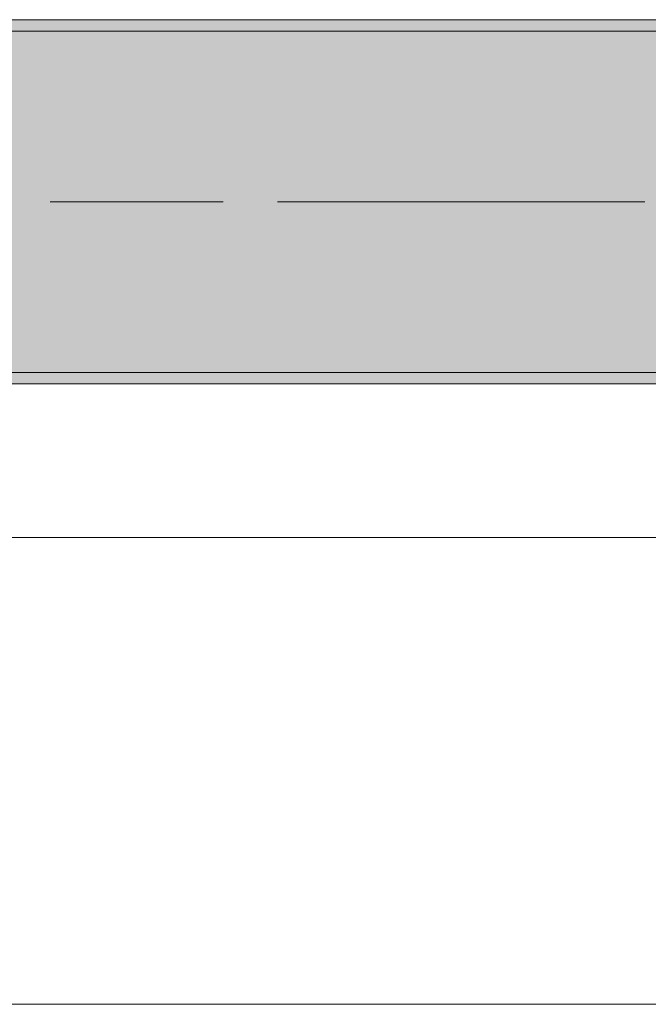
# Model space of a CAD drawing. Header units: metres. Extents: x -3.6 to 84.5, y -11 to 16.8.
# Tile 86 of 229: x 26.353 to 26.906, y -0.155 to 0.71. Entities that reach past the tile are written whole.
import ezdxf

# ---------------------------------------------------------------- set-up
doc = ezdxf.new("R2010")
doc.units = ezdxf.units.M
doc.header["$MEASUREMENT"] = 0
doc.linetypes.add('Achse', pattern=[0.2, 0.1, -0.05, 0, -0.05])
doc.linetypes.add('Strichlinie doppelt', pattern=[0.546806, 0.264583, -0.105833, 0.070556, -0.105833])
for name, color, linetype in [('451 - Universal.Achsen Raster', 7, 'Continuous'), ('604 - Struktur.Wand Aussen', 7, 'Continuous'), ('608 - Struktur.Träger', 7, 'Continuous')]:
    doc.layers.add(name, color=color, linetype=linetype)
pattern_1 = [(45, (0, 0), (-0.01767767, 0.01767767), [0, -0.025])]

msp = doc.modelspace()

# ---------------------------------------------------------------- hatches: boundary and pattern name
at = {"layer": '608 - Struktur.Träger', "linetype": 'Continuous', "lineweight": 0, "true_color": 0x000000}
h = msp.add_hatch(dxfattribs=at)
h.set_pattern_fill('Gips_0001', color=18, style=0, pattern_type=2)
h.set_pattern_definition(pattern_1)
h.paths.add_polyline_path([(25.88999, 0.70998), (25.88999, 0.69998), (29.16999, 0.69998), (29.16999, 0.70998)])
h = msp.add_hatch(dxfattribs=at)
h.set_pattern_fill('Beton__Stahlbeton_0001', color=18, style=0, pattern_type=2)
h.set_pattern_definition([(45, (0, 0), (-0.08485281, 0.08485281), []), (45, (-0.04243, 0.04243), (-0.08485281, 0.08485281), [0.09, -0.03])])
h.paths.add_polyline_path([(0.68999, 0.69998), (0.37999, 0.69998), (0.37999, 0.39998), (0.68999, 0.39998), (3.96999, 0.39998), (4.28999, 0.39998), (7.56999, 0.39998), (7.88999, 0.39998), (11.16999, 0.39998), (11.48999, 0.39998), (14.76999, 0.39998), (15.08999, 0.39998), (18.36999, 0.39998), (18.68999, 0.39998), (21.96999, 0.39998), (22.28999, 0.39998), (25.56999, 0.39998), (25.88999, 0.39998), (29.16999, 0.39998), (29.48999, 0.39998), (32.76999, 0.39998), (33.08999, 0.39998), (36.36999, 0.39998), (36.68999, 0.39998), (39.96999, 0.39998), (40.28999, 0.39998), (43.56999, 0.39998), (43.88999, 0.39998), (47.16999, 0.39998), (47.48999, 0.39998), (50.76999, 0.39998), (51.08999, 0.39998), (54.36999, 0.39998), (54.68999, 0.39998), (57.96999, 0.39998), (58.28999, 0.39998), (61.56999, 0.39998), (61.87999, 0.39998), (61.87999, 0.69998), (61.56999, 0.69998), (58.28999, 0.69998), (57.96999, 0.69998), (54.68999, 0.69998), (54.36999, 0.69998), (51.08999, 0.69998), (50.76999, 0.69998), (47.48999, 0.69998), (47.16999, 0.69998), (43.88999, 0.69998), (43.56999, 0.69998), (40.28999, 0.69998), (39.89998, 0.69998), (36.68999, 0.69998), (36.36999, 0.69998), (33.08999, 0.69998), (32.76999, 0.69998), (29.48999, 0.69998), (29.16999, 0.69998), (25.88999, 0.69998), (25.56999, 0.69998), (22.28999, 0.69998), (21.96999, 0.69998), (18.68999, 0.69998), (18.36999, 0.69998), (15.08999, 0.69998), (14.76999, 0.69998), (11.48999, 0.69998), (11.16999, 0.69998), (7.88999, 0.69998), (7.56999, 0.69998), (4.28999, 0.69998), (3.96999, 0.69998)])
h = msp.add_hatch(dxfattribs=at)
h.set_pattern_fill('Gips_0001', color=18, style=0, pattern_type=2)
h.set_pattern_definition(pattern_1)
h.paths.add_polyline_path([(25.88999, 0.38998), (29.16999, 0.38998), (29.16999, 0.39998), (25.88999, 0.39998)])

# ---------------------------------------------------------------- linework, layer by layer
at = {"layer": '451 - Universal.Achsen Raster', "color": 160, "linetype": 'Strichlinie doppelt', "lineweight": 9, "true_color": 0x3232ff}
msp.add_line((64.93503, 0.54998), (-3.175, 0.54998), dxfattribs=at)
at = {"layer": '604 - Struktur.Wand Aussen', "color": 7, "linetype": 'Continuous', "lineweight": 13}
for p, q in [((28.74, 0.255), (26.34, 0.255)), ((26.34, -0.155), (28.74, -0.155))]:
    msp.add_line(p, q, dxfattribs=at)
at = {"layer": '608 - Struktur.Träger', "color": 7, "linetype": 'Continuous', "lineweight": 13}
for p, q in [((0.37999, 0.70998), (61.87999, 0.70998)), ((29.16999, 0.69998), (25.88999, 0.69998)), ((0.37999, 0.38998), (61.87999, 0.38998))]:
    msp.add_line(p, q, dxfattribs=at)
at = {"layer": '608 - Struktur.Träger', "color": 7, "linetype": 'Continuous', "lineweight": 5}
for p, q in [((29.16999, 0.70998), (25.88999, 0.70998)), ((29.16999, 0.38998), (25.88999, 0.38998))]:
    msp.add_line(p, q, dxfattribs=at)
at = {"layer": '608 - Struktur.Träger', "color": 7, "linetype": 'Achse', "lineweight": 9}
msp.add_line((0.37999, 0.54998), (61.87999, 0.54998), dxfattribs=at)
at = {"layer": '608 - Struktur.Träger', "color": 7, "linetype": 'Continuous', "lineweight": 13, "flags": 128}
msp.add_lwpolyline([(47.48999, 0.39998), (47.16999, 0.39998), (43.88999, 0.39998), (43.56999, 0.39998), (40.28999, 0.39998), (39.96999, 0.39998), (36.68999, 0.39998), (36.36999, 0.39998), (33.08999, 0.39998), (32.76999, 0.39998), (29.48999, 0.39998), (29.16999, 0.39998), (25.88999, 0.39998), (25.56999, 0.39998), (22.28999, 0.39998), (21.96999, 0.39998), (18.68999, 0.39998), (18.36999, 0.39998), (15.08999, 0.39998), (14.76999, 0.39998), (11.48999, 0.39998)], dxfattribs=at)

doc.saveas('drawing.dxf')
